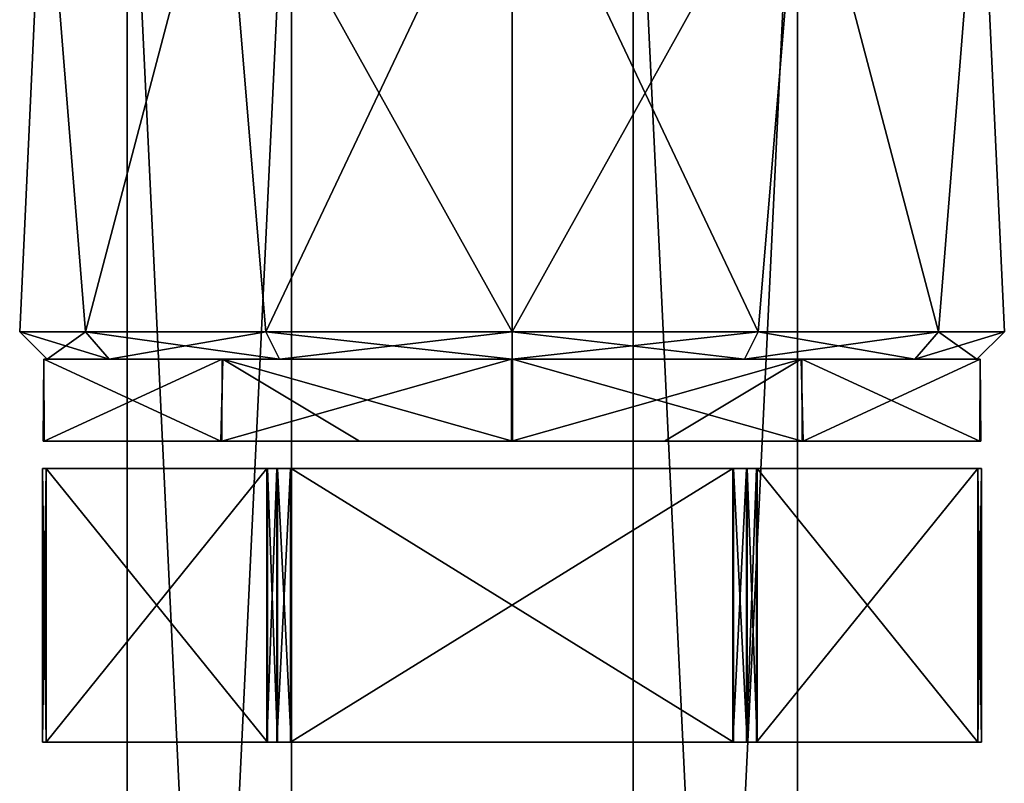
# Model space of a CAD drawing. Header units: millimetres. Extents: x -25 to 25, y -260 to 12.
# Tile 68 of 96: x -12 to 6, y -30 to -16. Entities that reach past the tile are written whole.
import ezdxf

# ---------------------------------------------------------------- set-up
doc = ezdxf.new("R2010")
doc.units = ezdxf.units.MM
doc.header["$LTSCALE"] = 65.185185
for name, color, linetype in [('10', 7, 'CONTINUOUS'), ('1043', 7, 'CONTINUOUS'), ('1044', 7, 'CONTINUOUS'), ('1046', 7, 'CONTINUOUS'), ('1047', 7, 'CONTINUOUS'), ('1053', 7, 'CONTINUOUS'), ('1054', 7, 'CONTINUOUS'), ('1055', 7, 'CONTINUOUS'), ('1057', 7, 'CONTINUOUS'), ('1084', 7, 'CONTINUOUS'), ('1085', 7, 'CONTINUOUS'), ('1086', 7, 'CONTINUOUS'), ('1087', 7, 'CONTINUOUS'), ('1090', 7, 'CONTINUOUS'), ('1091', 7, 'CONTINUOUS'), ('1092', 7, 'CONTINUOUS'), ('1093', 7, 'CONTINUOUS'), ('1094', 7, 'CONTINUOUS'), ('1095', 7, 'CONTINUOUS'), ('1096', 7, 'CONTINUOUS'), ('1097', 7, 'CONTINUOUS'), ('1098', 7, 'CONTINUOUS'), ('1099', 7, 'CONTINUOUS'), ('11', 7, 'CONTINUOUS'), ('1100', 7, 'CONTINUOUS'), ('1101', 7, 'CONTINUOUS'), ('1102', 7, 'CONTINUOUS'), ('1103', 7, 'CONTINUOUS'), ('1104', 7, 'CONTINUOUS'), ('2', 7, 'CONTINUOUS'), ('27', 7, 'CONTINUOUS'), ('28', 7, 'CONTINUOUS'), ('3', 7, 'CONTINUOUS'), ('33', 7, 'CONTINUOUS'), ('34', 7, 'CONTINUOUS'), ('5', 7, 'CONTINUOUS'), ('58', 7, 'CONTINUOUS'), ('59', 7, 'CONTINUOUS'), ('6', 7, 'CONTINUOUS'), ('71', 7, 'CONTINUOUS'), ('72', 7, 'CONTINUOUS'), ('78', 7, 'CONTINUOUS'), ('79', 7, 'CONTINUOUS')]:
    doc.layers.add(name, color=color, linetype=linetype)

msp = doc.modelspace()

# ---------------------------------------------------------------- linework, layer by layer
at = {"layer": '10', "color": 7, "linetype": 'CONTINUOUS'}
for points in [[(2.5, -10.2, -22.5), (2.5, -73, -22.5), (-0.5, -10.2, -22.5), (2.5, -10.2, -22.5)], [(-0.5, -10.2, -22.5), (2.5, -73, -22.5), (-0.5, -73, -22.5), (-0.5, -10.2, -22.5)]]:
    msp.add_3dface(points, dxfattribs=at)
at = {"layer": '1043', "color": 7, "linetype": 'CONTINUOUS'}
for points in [[(2.5, -10.2, 157.8), (2.5, -73, 157.8), (2.5, -10.2, 134), (2.5, -10.2, 157.8)], [(2.5, -10.2, 134), (2.5, -73, 157.8), (2.5, -73, 134), (2.5, -10.2, 134)]]:
    msp.add_3dface(points, dxfattribs=at)
at = {"layer": '1044', "color": 7, "linetype": 'CONTINUOUS'}
for points in [[(-0.5, -73, 157.8), (-0.5, -10.2, 157.8), (-0.5, -73, 134), (-0.5, -73, 157.8)], [(-0.5, -73, 134), (-0.5, -10.2, 157.8), (-0.5, -10.2, 134), (-0.5, -73, 134)]]:
    msp.add_3dface(points, dxfattribs=at)
at = {"layer": '1046', "color": 7, "linetype": 'CONTINUOUS'}
for points in [[(2.5, -73, 157.8), (2.5, -10.2, 157.8), (-0.5, -73, 157.8), (2.5, -73, 157.8)], [(-0.5, -73, 157.8), (2.5, -10.2, 157.8), (-0.5, -10.2, 157.8), (-0.5, -73, 157.8)]]:
    msp.add_3dface(points, dxfattribs=at)
at = {"layer": '1047', "color": 7, "linetype": 'CONTINUOUS'}
for points in [[(2.5, -10.2, 134), (2.5, -73, 134), (-0.5, -10.2, 134), (2.5, -10.2, 134)], [(2.5, -73, 134), (-0.5, -73, 134), (-0.5, -10.2, 134), (2.5, -73, 134)]]:
    msp.add_3dface(points, dxfattribs=at)
at = {"layer": '1053', "color": 7, "linetype": 'CONTINUOUS'}
for points in [[(-6.75, -10.2, 157.8), (-6.75, -73, 157.8), (-6.75, -10.2, 134), (-6.75, -10.2, 157.8)], [(-6.75, -10.2, 134), (-6.75, -73, 157.8), (-6.75, -73, 134), (-6.75, -10.2, 134)]]:
    msp.add_3dface(points, dxfattribs=at)
at = {"layer": '1054', "color": 7, "linetype": 'CONTINUOUS'}
for points in [[(-9.75, -73, 157.8), (-9.75, -10.2, 157.8), (-9.75, -73, 134), (-9.75, -73, 157.8)], [(-9.75, -73, 134), (-9.75, -10.2, 157.8), (-9.75, -10.2, 134), (-9.75, -73, 134)]]:
    msp.add_3dface(points, dxfattribs=at)
at = {"layer": '1055', "color": 7, "linetype": 'CONTINUOUS'}
for points in [[(-6.75, -73, 157.8), (-6.75, -10.2, 157.8), (-9.75, -73, 157.8), (-6.75, -73, 157.8)], [(-9.75, -73, 157.8), (-6.75, -10.2, 157.8), (-9.75, -10.2, 157.8), (-9.75, -73, 157.8)]]:
    msp.add_3dface(points, dxfattribs=at)
at = {"layer": '1057', "color": 7, "linetype": 'CONTINUOUS'}
for points in [[(-6.75, -10.2, 134), (-6.75, -73, 134), (-9.75, -10.2, 134), (-6.75, -10.2, 134)], [(-6.75, -73, 134), (-9.75, -73, 134), (-9.75, -10.2, 134), (-6.75, -73, 134)]]:
    msp.add_3dface(points, dxfattribs=at)
at = {"layer": '1084', "linetype": 'CONTINUOUS'}
for points in [[(-10.512, -21.7, 170.5), (-11.717, -21.7, 175), (-11.277, -12.2, 172.219), (-10.512, -21.7, 170.5)], [(-11.277, -12.2, 172.219), (-11.717, -21.7, 175), (-11.277, -12.2, 177.781), (-11.277, -12.2, 172.219)], [(-11.277, -12.2, 177.781), (-11.717, -21.7, 175), (-10.512, -21.7, 179.5), (-11.277, -12.2, 177.781)], [(-8.008, -12.2, 167.719), (-10.512, -21.7, 170.5), (-11.277, -12.2, 172.219), (-8.008, -12.2, 167.719)], [(-8.008, -12.2, 182.281), (-11.277, -12.2, 177.781), (-10.512, -21.7, 179.5), (-8.008, -12.2, 182.281)], [(-7.217, -21.7, 167.206), (-10.512, -21.7, 170.5), (-8.008, -12.2, 167.719), (-7.217, -21.7, 167.206)], [(-7.217, -21.7, 182.794), (-8.008, -12.2, 182.281), (-10.512, -21.7, 179.5), (-7.217, -21.7, 182.794)], [(-2.717, -12.2, 166), (-7.217, -21.7, 167.206), (-8.008, -12.2, 167.719), (-2.717, -12.2, 166)], [(-2.717, -12.2, 184), (-8.008, -12.2, 182.281), (-2.717, -21.7, 184), (-2.717, -12.2, 184)], [(-2.717, -21.7, 184), (-8.008, -12.2, 182.281), (-7.217, -21.7, 182.794), (-2.717, -21.7, 184)], [(-2.717, -21.7, 166), (-7.217, -21.7, 167.206), (-2.717, -12.2, 166), (-2.717, -21.7, 166)]]:
    msp.add_3dface(points, dxfattribs=at)
at = {"layer": '1085', "linetype": 'CONTINUOUS'}
for points in [[(-2.717, -21.7, 166), (-2.717, -12.2, 166), (2.573, -12.2, 167.719), (-2.717, -21.7, 166)], [(1.783, -21.7, 167.206), (-2.717, -21.7, 166), (2.573, -12.2, 167.719), (1.783, -21.7, 167.206)], [(-2.717, -12.2, 184), (-2.717, -21.7, 184), (1.783, -21.7, 182.794), (-2.717, -12.2, 184)], [(-2.717, -12.2, 184), (1.783, -21.7, 182.794), (2.573, -12.2, 182.281), (-2.717, -12.2, 184)], [(1.783, -21.7, 182.794), (5.077, -21.7, 179.5), (2.573, -12.2, 182.281), (1.783, -21.7, 182.794)], [(5.077, -21.7, 170.5), (1.783, -21.7, 167.206), (2.573, -12.2, 167.719), (5.077, -21.7, 170.5)], [(2.573, -12.2, 182.281), (5.077, -21.7, 179.5), (5.842, -12.2, 177.781), (2.573, -12.2, 182.281)], [(5.842, -12.2, 172.219), (5.077, -21.7, 170.5), (2.573, -12.2, 167.719), (5.842, -12.2, 172.219)], [(5.077, -21.7, 179.5), (6.283, -21.7, 175), (5.842, -12.2, 177.781), (5.077, -21.7, 179.5)], [(6.283, -21.7, 175), (5.077, -21.7, 170.5), (5.842, -12.2, 172.219), (6.283, -21.7, 175)], [(5.842, -12.2, 177.781), (6.283, -21.7, 175), (5.842, -12.2, 172.219), (5.842, -12.2, 177.781)]]:
    msp.add_3dface(points, dxfattribs=at)
at = {"layer": '1086', "linetype": 'CONTINUOUS'}
for points in [[(-2.717, -22.2, 166.5), (-2.717, -21.7, 166), (1.783, -21.7, 167.206), (-2.717, -22.2, 166.5)], [(-2.717, -21.7, 184), (-2.717, -22.2, 183.5), (1.533, -22.2, 182.361), (-2.717, -21.7, 184)], [(-2.717, -21.7, 184), (1.533, -22.2, 182.361), (1.783, -21.7, 182.794), (-2.717, -21.7, 184)], [(1.533, -22.2, 167.639), (-2.717, -22.2, 166.5), (1.783, -21.7, 167.206), (1.533, -22.2, 167.639)], [(4.644, -22.2, 170.75), (1.533, -22.2, 167.639), (5.077, -21.7, 170.5), (4.644, -22.2, 170.75)], [(5.077, -21.7, 170.5), (1.533, -22.2, 167.639), (1.783, -21.7, 167.206), (5.077, -21.7, 170.5)], [(1.533, -22.2, 182.361), (4.644, -22.2, 179.25), (1.783, -21.7, 182.794), (1.533, -22.2, 182.361)], [(1.783, -21.7, 182.794), (4.644, -22.2, 179.25), (5.077, -21.7, 179.5), (1.783, -21.7, 182.794)], [(5.783, -22.2, 175), (4.644, -22.2, 170.75), (6.283, -21.7, 175), (5.783, -22.2, 175)], [(6.283, -21.7, 175), (4.644, -22.2, 170.75), (5.077, -21.7, 170.5), (6.283, -21.7, 175)], [(4.644, -22.2, 179.25), (5.783, -22.2, 175), (5.077, -21.7, 179.5), (4.644, -22.2, 179.25)], [(5.077, -21.7, 179.5), (5.783, -22.2, 175), (6.283, -21.7, 175), (5.077, -21.7, 179.5)]]:
    msp.add_3dface(points, dxfattribs=at)
at = {"layer": '1087', "linetype": 'CONTINUOUS'}
for points in [[(-11.717, -21.7, 175), (-10.512, -21.7, 170.5), (-11.217, -22.2, 175), (-11.717, -21.7, 175)], [(-10.512, -21.7, 179.5), (-11.717, -21.7, 175), (-10.079, -22.2, 179.25), (-10.512, -21.7, 179.5)], [(-10.079, -22.2, 179.25), (-11.717, -21.7, 175), (-11.217, -22.2, 175), (-10.079, -22.2, 179.25)], [(-11.217, -22.2, 175), (-10.512, -21.7, 170.5), (-10.079, -22.2, 170.75), (-11.217, -22.2, 175)], [(-10.512, -21.7, 170.5), (-7.217, -21.7, 167.206), (-10.079, -22.2, 170.75), (-10.512, -21.7, 170.5)], [(-7.217, -21.7, 182.794), (-10.512, -21.7, 179.5), (-6.967, -22.2, 182.361), (-7.217, -21.7, 182.794)], [(-6.967, -22.2, 182.361), (-10.512, -21.7, 179.5), (-10.079, -22.2, 179.25), (-6.967, -22.2, 182.361)], [(-10.079, -22.2, 170.75), (-7.217, -21.7, 167.206), (-6.967, -22.2, 167.639), (-10.079, -22.2, 170.75)], [(-7.217, -21.7, 167.206), (-2.717, -21.7, 166), (-6.967, -22.2, 167.639), (-7.217, -21.7, 167.206)], [(-2.717, -21.7, 184), (-7.217, -21.7, 182.794), (-2.717, -22.2, 183.5), (-2.717, -21.7, 184)], [(-2.717, -22.2, 183.5), (-7.217, -21.7, 182.794), (-6.967, -22.2, 182.361), (-2.717, -22.2, 183.5)], [(-6.967, -22.2, 167.639), (-2.717, -21.7, 166), (-2.717, -22.2, 166.5), (-6.967, -22.2, 167.639)]]:
    msp.add_3dface(points, dxfattribs=at)
at = {"layer": '1090', "color": 7, "linetype": 'CONTINUOUS'}
for points in [[(-7.198, -29.2, 167.754), (-11.234, -29.2, 174.757), (-7.198, -24.2, 167.754), (-7.198, -29.2, 167.754)], [(-7.198, -24.2, 167.754), (-11.234, -29.2, 174.757), (-11.234, -24.2, 174.757), (-7.198, -24.2, 167.754)]]:
    msp.add_3dface(points, dxfattribs=at)
at = {"layer": '1091', "color": 7, "linetype": 'CONTINUOUS'}
for points in [[(-11.233, -24.2, 175.257), (-11.233, -29.2, 175.257), (-7.186, -29.2, 182.254), (-11.233, -24.2, 175.257)], [(-11.233, -24.2, 175.257), (-7.186, -29.2, 182.254), (-7.186, -24.2, 182.254), (-11.233, -24.2, 175.257)]]:
    msp.add_3dface(points, dxfattribs=at)
at = {"layer": '1092', "color": 7, "linetype": 'CONTINUOUS'}
for points in [[(-6.752, -24.2, 182.503), (-6.752, -29.2, 182.503), (1.33, -29.2, 182.497), (-6.752, -24.2, 182.503)], [(-6.752, -24.2, 182.503), (1.33, -29.2, 182.497), (1.33, -24.2, 182.497), (-6.752, -24.2, 182.503)]]:
    msp.add_3dface(points, dxfattribs=at)
at = {"layer": '1093', "color": 7, "linetype": 'CONTINUOUS'}
for points in [[(1.763, -24.2, 182.246), (1.763, -29.2, 182.246), (5.799, -29.2, 175.243), (1.763, -24.2, 182.246)], [(1.763, -24.2, 182.246), (5.799, -29.2, 175.243), (5.799, -24.2, 175.243), (1.763, -24.2, 182.246)]]:
    msp.add_3dface(points, dxfattribs=at)
at = {"layer": '1094', "color": 7, "linetype": 'CONTINUOUS'}
for points in [[(5.798, -24.2, 174.743), (5.798, -29.2, 174.743), (1.751, -29.2, 167.746), (5.798, -24.2, 174.743)], [(1.751, -24.2, 167.746), (5.798, -24.2, 174.743), (1.751, -29.2, 167.746), (1.751, -24.2, 167.746)]]:
    msp.add_3dface(points, dxfattribs=at)
at = {"layer": '1095', "color": 7, "linetype": 'CONTINUOUS'}
for points in [[(1.317, -24.2, 167.497), (1.317, -29.2, 167.497), (-6.765, -29.2, 167.503), (1.317, -24.2, 167.497)], [(1.317, -24.2, 167.497), (-6.765, -29.2, 167.503), (-6.765, -24.2, 167.503), (1.317, -24.2, 167.497)]]:
    msp.add_3dface(points, dxfattribs=at)
at = {"layer": '1096', "color": 7, "linetype": 'CONTINUOUS'}
for points in [[(1.568, -29.2, 167.563), (1.317, -29.2, 167.497), (1.568, -24.2, 167.563), (1.568, -29.2, 167.563)], [(1.568, -24.2, 167.563), (1.317, -29.2, 167.497), (1.317, -24.2, 167.497), (1.568, -24.2, 167.563)], [(1.751, -24.2, 167.746), (1.751, -29.2, 167.746), (1.568, -29.2, 167.563), (1.751, -24.2, 167.746)], [(1.751, -24.2, 167.746), (1.568, -29.2, 167.563), (1.568, -24.2, 167.563), (1.751, -24.2, 167.746)]]:
    msp.add_3dface(points, dxfattribs=at)
at = {"layer": '1097', "color": 7, "linetype": 'CONTINUOUS'}
for points in [[(-7.198, -29.2, 167.754), (-7.198, -24.2, 167.754), (-7.015, -24.2, 167.571), (-7.198, -29.2, 167.754)], [(-7.015, -29.2, 167.571), (-7.198, -29.2, 167.754), (-7.015, -24.2, 167.571), (-7.015, -29.2, 167.571)], [(-6.765, -24.2, 167.503), (-6.765, -29.2, 167.503), (-7.015, -29.2, 167.571), (-6.765, -24.2, 167.503)], [(-6.765, -24.2, 167.503), (-7.015, -29.2, 167.571), (-7.015, -24.2, 167.571), (-6.765, -24.2, 167.503)]]:
    msp.add_3dface(points, dxfattribs=at)
at = {"layer": '1098', "color": 7, "linetype": 'CONTINUOUS'}
for points in [[(-11.234, -24.2, 174.757), (-11.234, -29.2, 174.757), (-11.3, -29.2, 175.007), (-11.234, -24.2, 174.757)], [(-11.234, -24.2, 174.757), (-11.3, -29.2, 175.007), (-11.3, -24.2, 175.007), (-11.234, -24.2, 174.757)], [(-11.3, -29.2, 175.007), (-11.233, -29.2, 175.257), (-11.3, -24.2, 175.007), (-11.3, -29.2, 175.007)], [(-11.3, -24.2, 175.007), (-11.233, -29.2, 175.257), (-11.233, -24.2, 175.257), (-11.3, -24.2, 175.007)]]:
    msp.add_3dface(points, dxfattribs=at)
at = {"layer": '1099', "color": 7, "linetype": 'CONTINUOUS'}
for points in [[(-7.186, -24.2, 182.254), (-7.186, -29.2, 182.254), (-7.003, -29.2, 182.437), (-7.186, -24.2, 182.254)], [(-7.186, -24.2, 182.254), (-7.003, -29.2, 182.437), (-7.003, -24.2, 182.437), (-7.186, -24.2, 182.254)], [(-7.003, -29.2, 182.437), (-6.752, -29.2, 182.503), (-7.003, -24.2, 182.437), (-7.003, -29.2, 182.437)], [(-7.003, -24.2, 182.437), (-6.752, -29.2, 182.503), (-6.752, -24.2, 182.503), (-7.003, -24.2, 182.437)]]:
    msp.add_3dface(points, dxfattribs=at)
at = {"layer": '11', "color": 7, "linetype": 'CONTINUOUS'}
for points in [[(-9.75, -73, -22.5), (-9.75, -10.2, -22.5), (-6.75, -73, -22.5), (-9.75, -73, -22.5)], [(-6.75, -73, -22.5), (-9.75, -10.2, -22.5), (-6.75, -10.2, -22.5), (-6.75, -73, -22.5)]]:
    msp.add_3dface(points, dxfattribs=at)
at = {"layer": '1100', "color": 7, "linetype": 'CONTINUOUS'}
for points in [[(1.33, -24.2, 182.497), (1.33, -29.2, 182.497), (1.58, -29.2, 182.429), (1.33, -24.2, 182.497)], [(1.33, -24.2, 182.497), (1.58, -29.2, 182.429), (1.58, -24.2, 182.429), (1.33, -24.2, 182.497)], [(1.58, -29.2, 182.429), (1.763, -29.2, 182.246), (1.58, -24.2, 182.429), (1.58, -29.2, 182.429)], [(1.58, -24.2, 182.429), (1.763, -29.2, 182.246), (1.763, -24.2, 182.246), (1.58, -24.2, 182.429)]]:
    msp.add_3dface(points, dxfattribs=at)
at = {"layer": '1101', "color": 7, "linetype": 'CONTINUOUS'}
for points in [[(5.865, -29.2, 174.993), (5.798, -29.2, 174.743), (5.865, -24.2, 174.993), (5.865, -29.2, 174.993)], [(5.865, -24.2, 174.993), (5.798, -29.2, 174.743), (5.798, -24.2, 174.743), (5.865, -24.2, 174.993)], [(5.799, -24.2, 175.243), (5.799, -29.2, 175.243), (5.865, -29.2, 174.993), (5.799, -24.2, 175.243)], [(5.799, -24.2, 175.243), (5.865, -29.2, 174.993), (5.865, -24.2, 174.993), (5.799, -24.2, 175.243)]]:
    msp.add_3dface(points, dxfattribs=at)
at = {"layer": '1102', "color": 7, "linetype": 'CONTINUOUS'}
for points in [[(5.856, -23.7, 172.264), (5.838, -23.7, 177.791), (-11.291, -23.7, 177.736), (5.856, -23.7, 172.264)], [(-11.291, -23.7, 177.736), (5.838, -23.7, 177.791), (-8.041, -23.7, 182.255), (-11.291, -23.7, 177.736)], [(-11.273, -23.7, 172.209), (5.856, -23.7, 172.264), (-11.291, -23.7, 177.736), (-11.273, -23.7, 172.209)], [(2.606, -23.7, 167.745), (5.856, -23.7, 172.264), (-11.273, -23.7, 172.209), (2.606, -23.7, 167.745)], [(-8.02, -23.7, 167.729), (2.606, -23.7, 167.745), (-11.273, -23.7, 172.209), (-8.02, -23.7, 167.729)], [(5.838, -23.7, 177.791), (2.585, -23.7, 182.271), (-8.041, -23.7, 182.255), (5.838, -23.7, 177.791)], [(-8.041, -23.7, 182.255), (2.585, -23.7, 182.271), (-5.507, -23.7, 183.556), (-8.041, -23.7, 182.255)], [(0.072, -23.7, 166.444), (2.606, -23.7, 167.745), (-8.02, -23.7, 167.729), (0.072, -23.7, 166.444)], [(-2.725, -23.7, 166), (0.072, -23.7, 166.444), (-8.02, -23.7, 167.729), (-2.725, -23.7, 166)], [(2.585, -23.7, 182.271), (-2.71, -23.7, 184), (-5.507, -23.7, 183.556), (2.585, -23.7, 182.271)]]:
    msp.add_3dface(points, dxfattribs=at)
at = {"layer": '1103', "color": 7, "linetype": 'CONTINUOUS'}
for points in [[(0.072, -23.7, 166.444), (-2.725, -23.7, 166), (2.566, -22.2, 167.714), (0.072, -23.7, 166.444)], [(2.566, -22.2, 167.714), (-2.725, -23.7, 166), (-2.725, -22.2, 166), (2.566, -22.2, 167.714)], [(-2.71, -23.7, 184), (2.585, -23.7, 182.271), (-2.71, -22.2, 184), (-2.71, -23.7, 184)], [(-2.71, -22.2, 184), (2.585, -23.7, 182.271), (2.579, -22.2, 182.277), (-2.71, -22.2, 184)], [(2.606, -23.7, 167.745), (0.072, -23.7, 166.444), (2.566, -22.2, 167.714), (2.606, -23.7, 167.745)], [(5.84, -22.2, 172.211), (2.606, -23.7, 167.745), (2.566, -22.2, 167.714), (5.84, -22.2, 172.211)], [(2.585, -23.7, 182.271), (5.838, -23.7, 177.791), (2.579, -22.2, 182.277), (2.585, -23.7, 182.271)], [(2.579, -22.2, 182.277), (5.838, -23.7, 177.791), (5.844, -22.2, 177.774), (2.579, -22.2, 182.277)], [(5.856, -23.7, 172.264), (2.606, -23.7, 167.745), (5.84, -22.2, 172.211), (5.856, -23.7, 172.264)], [(5.838, -23.7, 177.791), (5.856, -23.7, 172.264), (5.844, -22.2, 177.774), (5.838, -23.7, 177.791)], [(5.844, -22.2, 177.774), (5.856, -23.7, 172.264), (5.84, -22.2, 172.211), (5.844, -22.2, 177.774)]]:
    msp.add_3dface(points, dxfattribs=at)
at = {"layer": '1104', "color": 7, "linetype": 'CONTINUOUS'}
for points in [[(-11.273, -23.7, 172.209), (-11.291, -23.7, 177.736), (-11.279, -22.2, 172.226), (-11.273, -23.7, 172.209)], [(-11.291, -23.7, 177.736), (-8.041, -23.7, 182.255), (-11.275, -22.2, 177.789), (-11.291, -23.7, 177.736)], [(-11.279, -22.2, 172.226), (-11.291, -23.7, 177.736), (-11.275, -22.2, 177.789), (-11.279, -22.2, 172.226)], [(-8.014, -22.2, 167.723), (-11.273, -23.7, 172.209), (-11.279, -22.2, 172.226), (-8.014, -22.2, 167.723)], [(-11.275, -22.2, 177.789), (-8.041, -23.7, 182.255), (-8.001, -22.2, 182.286), (-11.275, -22.2, 177.789)], [(-8.02, -23.7, 167.729), (-11.273, -23.7, 172.209), (-8.014, -22.2, 167.723), (-8.02, -23.7, 167.729)], [(-8.041, -23.7, 182.255), (-5.507, -23.7, 183.556), (-8.001, -22.2, 182.286), (-8.041, -23.7, 182.255)], [(-2.725, -23.7, 166), (-8.02, -23.7, 167.729), (-2.725, -22.2, 166), (-2.725, -23.7, 166)], [(-2.725, -22.2, 166), (-8.02, -23.7, 167.729), (-8.014, -22.2, 167.723), (-2.725, -22.2, 166)], [(-5.507, -23.7, 183.556), (-2.71, -23.7, 184), (-8.001, -22.2, 182.286), (-5.507, -23.7, 183.556)], [(-2.71, -23.7, 184), (-2.71, -22.2, 184), (-8.001, -22.2, 182.286), (-2.71, -23.7, 184)]]:
    msp.add_3dface(points, dxfattribs=at)
at = {"layer": '2', "color": 7, "linetype": 'CONTINUOUS'}
for points in [[(-0.5, -73, 116), (2.5, -73, 116), (2.5, -10.2, 116), (-0.5, -73, 116)], [(-0.5, -10.2, 116), (-0.5, -73, 116), (2.5, -10.2, 116), (-0.5, -10.2, 116)]]:
    msp.add_3dface(points, dxfattribs=at)
at = {"layer": '27', "color": 7, "linetype": 'CONTINUOUS'}
for points in [[(-6.75, -73, -22.5), (-6.75, -10.2, -22.5), (-6.75, -69.5, -19.808), (-6.75, -73, -22.5)], [(-6.75, -69.5, -19.808), (-6.75, -10.2, -22.5), (-6.75, -10.2, 116), (-6.75, -69.5, -19.808)], [(-6.75, -69.5, -19.808), (-6.75, -10.2, 116), (-6.75, -69.5, -11.808), (-6.75, -69.5, -19.808)], [(-6.75, -69.5, 6), (-6.75, -73, -11.808), (-6.75, -10.2, 116), (-6.75, -69.5, 6)], [(-6.75, -69.5, 14), (-6.75, -69.5, 6), (-6.75, -10.2, 116), (-6.75, -69.5, 14)], [(-6.75, -10.2, 116), (-6.75, -73, -11.808), (-6.75, -69.5, -11.808), (-6.75, -10.2, 116)], [(-6.75, -73, 14), (-6.75, -69.5, 14), (-6.75, -10.2, 116), (-6.75, -73, 14)], [(-6.75, -69.5, 31), (-6.75, -73, 14), (-6.75, -10.2, 116), (-6.75, -69.5, 31)], [(-6.75, -69.5, 39), (-6.75, -69.5, 31), (-6.75, -10.2, 116), (-6.75, -69.5, 39)], [(-6.75, -73, 39), (-6.75, -69.5, 39), (-6.75, -10.2, 116), (-6.75, -73, 39)], [(-6.75, -73, 116), (-6.75, -73, 39), (-6.75, -10.2, 116), (-6.75, -73, 116)]]:
    msp.add_3dface(points, dxfattribs=at)
at = {"layer": '28', "color": 7, "linetype": 'CONTINUOUS'}
for points in [[(-6.75, -10.2, 197.8), (-6.75, -10.2, 222.5), (-6.75, -73, 222.5), (-6.75, -10.2, 197.8)], [(-6.75, -10.2, 197.8), (-6.75, -73, 222.5), (-6.75, -69.5, 219.808), (-6.75, -10.2, 197.8)], [(-6.75, -73, 197.8), (-6.75, -10.2, 197.8), (-6.75, -73, 211.808), (-6.75, -73, 197.8)], [(-6.75, -73, 211.808), (-6.75, -10.2, 197.8), (-6.75, -69.5, 211.808), (-6.75, -73, 211.808)], [(-6.75, -69.5, 211.808), (-6.75, -10.2, 197.8), (-6.75, -69.5, 219.808), (-6.75, -69.5, 211.808)]]:
    msp.add_3dface(points, dxfattribs=at)
at = {"layer": '3', "color": 7, "linetype": 'CONTINUOUS'}
for points in [[(-9.75, -10.2, 116), (-9.75, -73, 116), (-6.75, -10.2, 116), (-9.75, -10.2, 116)], [(-9.75, -73, 116), (-6.75, -73, 116), (-6.75, -10.2, 116), (-9.75, -73, 116)]]:
    msp.add_3dface(points, dxfattribs=at)
at = {"layer": '33', "color": 7, "linetype": 'CONTINUOUS'}
for points in [[(-9.75, -10.2, 116), (-9.75, -10.2, -22.5), (-9.75, -73, 116), (-9.75, -10.2, 116)], [(-9.75, -10.2, -22.5), (-9.75, -73, -22.5), (-9.75, -73, -19.808), (-9.75, -10.2, -22.5)], [(-9.75, -10.2, -22.5), (-9.75, -73, -19.808), (-9.75, -69.5, -19.808), (-9.75, -10.2, -22.5)], [(-9.75, -10.2, -22.5), (-9.75, -69.5, -19.808), (-9.75, -69.5, -11.808), (-9.75, -10.2, -22.5)], [(-9.75, -10.2, -22.5), (-9.75, -69.5, -11.808), (-9.75, -73, 6), (-9.75, -10.2, -22.5)], [(-9.75, -73, 116), (-9.75, -10.2, -22.5), (-9.75, -69.5, 39), (-9.75, -73, 116)], [(-9.75, -69.5, 39), (-9.75, -10.2, -22.5), (-9.75, -69.5, 31), (-9.75, -69.5, 39)], [(-9.75, -69.5, 31), (-9.75, -10.2, -22.5), (-9.75, -73, 31), (-9.75, -69.5, 31)], [(-9.75, -73, 31), (-9.75, -10.2, -22.5), (-9.75, -69.5, 14), (-9.75, -73, 31)], [(-9.75, -69.5, 14), (-9.75, -10.2, -22.5), (-9.75, -69.5, 6), (-9.75, -69.5, 14)], [(-9.75, -69.5, 6), (-9.75, -10.2, -22.5), (-9.75, -73, 6), (-9.75, -69.5, 6)]]:
    msp.add_3dface(points, dxfattribs=at)
at = {"layer": '34', "color": 7, "linetype": 'CONTINUOUS'}
for points in [[(-9.75, -73, 222.5), (-9.75, -10.2, 222.5), (-9.75, -73, 219.808), (-9.75, -73, 222.5)], [(-9.75, -73, 197.8), (-9.75, -10.2, 222.5), (-9.75, -10.2, 197.8), (-9.75, -73, 197.8)], [(-9.75, -10.2, 222.5), (-9.75, -73, 197.8), (-9.75, -69.5, 211.808), (-9.75, -10.2, 222.5)], [(-9.75, -10.2, 222.5), (-9.75, -69.5, 211.808), (-9.75, -69.5, 219.808), (-9.75, -10.2, 222.5)], [(-9.75, -73, 219.808), (-9.75, -10.2, 222.5), (-9.75, -69.5, 219.808), (-9.75, -73, 219.808)]]:
    msp.add_3dface(points, dxfattribs=at)
at = {"layer": '5', "color": 7, "linetype": 'CONTINUOUS'}
for points in [[(2.5, -10.2, 116), (2.5, -73, 116), (2.5, -73, -22.5), (2.5, -10.2, 116)], [(2.5, -10.2, 116), (2.5, -73, -22.5), (2.5, -10.2, -22.5), (2.5, -10.2, 116)]]:
    msp.add_3dface(points, dxfattribs=at)
at = {"layer": '58', "color": 7, "linetype": 'CONTINUOUS'}
for points in [[(-6.75, -73, 222.5), (-6.75, -10.2, 222.5), (-9.75, -73, 222.5), (-6.75, -73, 222.5)], [(-9.75, -73, 222.5), (-6.75, -10.2, 222.5), (-9.75, -10.2, 222.5), (-9.75, -73, 222.5)]]:
    msp.add_3dface(points, dxfattribs=at)
at = {"layer": '59', "color": 7, "linetype": 'CONTINUOUS'}
for points in [[(-0.5, -73, 222.5), (2.5, -10.2, 222.5), (-0.5, -10.2, 222.5), (-0.5, -73, 222.5)], [(2.5, -10.2, 222.5), (-0.5, -73, 222.5), (2.5, -73, 222.5), (2.5, -10.2, 222.5)]]:
    msp.add_3dface(points, dxfattribs=at)
at = {"layer": '6', "color": 7, "linetype": 'CONTINUOUS'}
for points in [[(2.5, -10.2, 197.8), (2.5, -10.2, 222.5), (2.5, -73, 222.5), (2.5, -10.2, 197.8)], [(2.5, -10.2, 197.8), (2.5, -73, 222.5), (2.5, -73, 197.8), (2.5, -10.2, 197.8)]]:
    msp.add_3dface(points, dxfattribs=at)
at = {"layer": '71', "color": 7, "linetype": 'CONTINUOUS'}
for points in [[(-6.75, -10.2, 197.8), (-6.75, -73, 197.8), (-9.75, -10.2, 197.8), (-6.75, -10.2, 197.8)], [(-6.75, -73, 197.8), (-9.75, -73, 197.8), (-9.75, -10.2, 197.8), (-6.75, -73, 197.8)]]:
    msp.add_3dface(points, dxfattribs=at)
at = {"layer": '72', "color": 7, "linetype": 'CONTINUOUS'}
for points in [[(2.5, -10.2, 197.8), (2.5, -73, 197.8), (-0.5, -10.2, 197.8), (2.5, -10.2, 197.8)], [(2.5, -73, 197.8), (-0.5, -73, 197.8), (-0.5, -10.2, 197.8), (2.5, -73, 197.8)]]:
    msp.add_3dface(points, dxfattribs=at)
at = {"layer": '78', "color": 7, "linetype": 'CONTINUOUS'}
for points in [[(-0.5, -73, 116), (-0.5, -10.2, 116), (-0.5, -10.2, -22.5), (-0.5, -73, 116)], [(-0.5, -73, 116), (-0.5, -10.2, -22.5), (-0.5, -73, -22.5), (-0.5, -73, 116)]]:
    msp.add_3dface(points, dxfattribs=at)
at = {"layer": '79', "color": 7, "linetype": 'CONTINUOUS'}
for points in [[(-0.5, -73, 222.5), (-0.5, -10.2, 222.5), (-0.5, -73, 197.8), (-0.5, -73, 222.5)], [(-0.5, -73, 197.8), (-0.5, -10.2, 222.5), (-0.5, -10.2, 197.8), (-0.5, -73, 197.8)]]:
    msp.add_3dface(points, dxfattribs=at)

doc.saveas('drawing.dxf')
